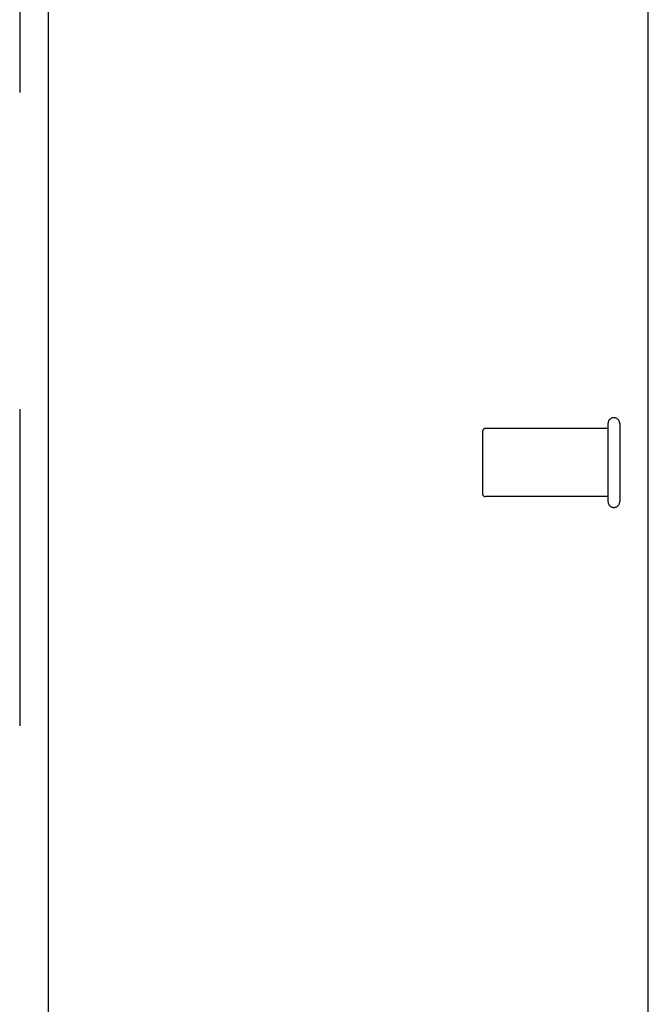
# Model space of a CAD drawing. Header units: inches. Extents: x 0 to 210, y 0 to 136.
# Tile 8 of 23: x 101.78 to 104.07, y 50.86 to 54.45. Entities that reach past the tile are written whole.
import ezdxf

# ---------------------------------------------------------------- set-up
doc = ezdxf.new("R2010")
doc.units = ezdxf.units.IN
doc.header["$LTSCALE"] = 11.54725
doc.header["$MEASUREMENT"] = 0
doc.linetypes.add('HIDDEN', pattern=[0.2, 0.1, -0.1])
doc.layers.get('0').update_dxf_attribs({"linetype": 'CONTINUOUS'})
doc.layers.add('DEFAULT_2', color=8, linetype='HIDDEN')
doc.layers.add('DOOR_ASSEMBLY', color=7, linetype='CONTINUOUS')

msp = doc.modelspace()

# ---------------------------------------------------------------- linework, layer by layer
at = {"color": 3, "linetype": 'Continuous'}
msp.add_line((104.0728, 8.9401), (104.0728, 92.7321), dxfattribs=at)
at = {"layer": 'DEFAULT_2', "color": 8, "linetype": 'HIDDEN'}
for p, q in [((103.4688, 52.9501), (103.4688, 52.7221)), ((103.9258, 52.9601), (103.4788, 52.9601)), ((103.9258, 52.9781), (103.9258, 52.6941)), ((103.9688, 52.9781), (103.9688, 52.6941)), ((103.9258, 52.7121), (103.4788, 52.7121))]:
    msp.add_line(p, q, dxfattribs=at)
for centre, radius, start, end in [((103.9473, 52.9781), 0.0215, 0, 180), ((103.4788, 52.9501), 0.01, 90, 180), ((103.4788, 52.7221), 0.01, 180, 270), ((103.9473, 52.6941), 0.0215, 180, 360)]:
    msp.add_arc(centre, radius, start, end, dxfattribs=at)
at = {"layer": 'DOOR_ASSEMBLY', "color": 8, "linetype": 'HIDDEN'}
msp.add_line((101.7813, 89.9821), (101.7813, 15.6901), dxfattribs=at)
at = {"layer": 'DOOR_ASSEMBLY', "color": 3, "linetype": 'Continuous'}
msp.add_line((101.8853, 89.9821), (101.8853, 15.6901), dxfattribs=at)

doc.saveas('drawing.dxf')
